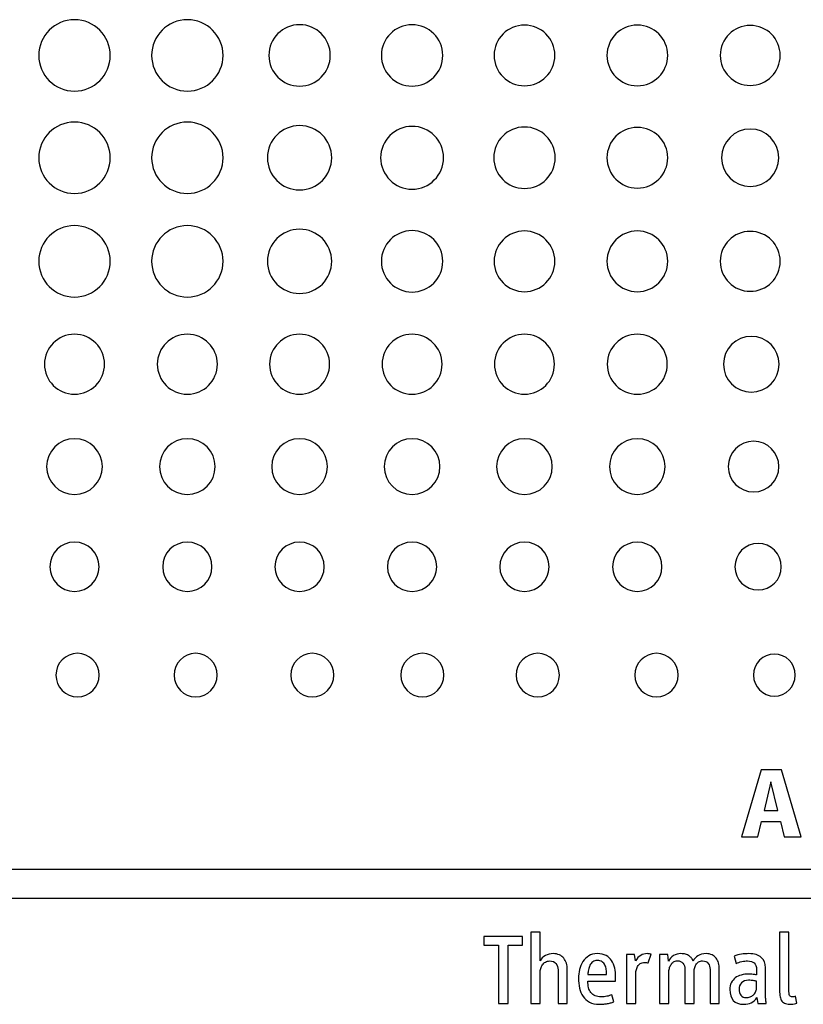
# Model space of a CAD drawing. Header units: millimetres. Extents: x 72 to 413, y 44 to 265.
# Tile 12 of 43: x 187 to 204, y 127 to 149. Entities that reach past the tile are written whole.
import ezdxf

# ---------------------------------------------------------------- set-up
doc = ezdxf.new("R2010")
doc.units = ezdxf.units.MM

msp = doc.modelspace()

# ---------------------------------------------------------------- linework, layer by layer
at = {"color": 7, "linetype": 'Continuous', "lineweight": 25}
for p, q in [((203.505, 132.323), (203.061, 130.806)), ((203.969, 132.323), (203.505, 132.323)), ((204.413, 130.806), (203.969, 132.323)), ((203.728, 132.052), (203.576, 131.402)), ((203.883, 131.402), (203.728, 132.052)), ((203.576, 131.402), (203.883, 131.402)), ((203.434, 130.806), (203.516, 131.149)), ((203.516, 131.149), (203.944, 131.149)), ((203.944, 131.149), (204.026, 130.806)), ((203.061, 130.806), (203.434, 130.806)), ((204.026, 130.806), (204.413, 130.806)), ((213.909, 130.062), (158.082, 130.062)), ((158.082, 129.408), (213.909, 129.408)), ((198.091, 128.535), (197.213, 128.535)), ((197.213, 128.535), (197.213, 128.34)), ((198.091, 128.34), (198.091, 128.535)), ((198.489, 128.638), (198.28, 128.638)), ((198.28, 128.638), (198.28, 127.018)), ((198.489, 127.983), (198.489, 128.638)), ((204.136, 128.638), (203.926, 128.638)), ((203.926, 128.638), (203.926, 127.312)), ((204.136, 127.339), (204.136, 128.638)), ((197.213, 128.34), (197.541, 128.34)), ((197.541, 128.34), (197.541, 127.018)), ((197.764, 127.018), (197.764, 128.34)), ((197.764, 128.34), (198.091, 128.34)), ((200.634, 128.128), (200.45, 128.128)), ((200.45, 128.128), (200.45, 127.018)), ((200.655, 127.983), (200.634, 128.128)), ((200.944, 127.937), (201.01, 128.135)), ((201.385, 128.128), (201.201, 128.128)), ((201.201, 128.128), (201.201, 127.018)), ((201.406, 127.978), (201.385, 128.128)), ((202.896, 128.089), (202.94, 127.923)), ((198.894, 127.78), (198.894, 127.018)), ((199.103, 127.018), (199.103, 127.794)), ((201.774, 127.787), (201.774, 127.018)), ((202.348, 127.787), (202.348, 127.018)), ((202.557, 127.018), (202.557, 127.8)), ((203.401, 127.789), (203.401, 127.666)), ((203.603, 127.221), (203.603, 127.83)), ((198.489, 127.018), (198.489, 127.719)), ((199.574, 127.678), (199.997, 127.678)), ((200.202, 127.521), (200.202, 127.623)), ((200.66, 127.018), (200.66, 127.662)), ((201.41, 127.018), (201.41, 127.719)), ((201.984, 127.018), (201.984, 127.726)), ((199.574, 127.521), (200.202, 127.521)), ((203.401, 127.359), (203.401, 127.521)), ((200.159, 127.055), (200.116, 127.216)), ((203.408, 127.15), (203.428, 127.018)), ((204.32, 127.027), (204.29, 127.18)), ((197.541, 127.018), (197.764, 127.018)), ((198.28, 127.018), (198.489, 127.018)), ((198.894, 127.018), (199.103, 127.018)), ((200.45, 127.018), (200.66, 127.018)), ((201.201, 127.018), (201.41, 127.018)), ((201.774, 127.018), (201.984, 127.018)), ((202.348, 127.018), (202.557, 127.018)), ((203.428, 127.018), (203.624, 127.018))]:
    msp.add_line(p, q, dxfattribs=at)
for points, knots in [([(188.727, 148.559), (188.727, 149.007), (188.364, 149.37), (187.916, 149.37), (187.467, 149.37), (187.104, 149.007), (187.104, 148.559)], [2, 2, 2, 2, 3, 3, 3, 4, 4, 4, 4]), ([(191.289, 148.559), (191.289, 149.007), (190.926, 149.37), (190.478, 149.37), (190.029, 149.37), (189.667, 149.007), (189.667, 148.559)], [2, 2, 2, 2, 3, 3, 3, 4, 4, 4, 4]), ([(193.724, 148.559), (193.724, 148.945), (193.412, 149.257), (193.027, 149.257), (192.641, 149.257), (192.329, 148.945), (192.329, 148.559)], [2, 2, 2, 2, 3, 3, 3, 4, 4, 4, 4]), ([(196.278, 148.559), (196.278, 148.944), (195.966, 149.256), (195.581, 149.256), (195.195, 149.256), (194.883, 148.944), (194.883, 148.559)], [2, 2, 2, 2, 3, 3, 3, 4, 4, 4, 4]), ([(198.823, 148.559), (198.823, 148.94), (198.514, 149.248), (198.133, 149.248), (197.752, 149.248), (197.443, 148.94), (197.443, 148.559)], [2, 2, 2, 2, 3, 3, 3, 4, 4, 4, 4]), ([(201.385, 148.559), (201.385, 148.94), (201.076, 149.248), (200.695, 149.248), (200.314, 149.248), (200.006, 148.94), (200.006, 148.559)], [2, 2, 2, 2, 3, 3, 3, 4, 4, 4, 4]), ([(203.941, 148.559), (203.941, 148.935), (203.636, 149.24), (202.883, 149.24), (202.578, 148.935), (202.578, 148.559)], [0, 0, 0, 0, 1, 1, 2, 2, 2, 2]), ([(187.104, 148.559), (187.104, 148.11), (187.467, 147.747), (187.916, 147.747), (188.364, 147.747), (188.727, 148.11), (188.727, 148.559)], [0, 0, 0, 0, 1, 1, 1, 2, 2, 2, 2]), ([(189.667, 148.559), (189.667, 148.11), (190.029, 147.747), (190.478, 147.747), (190.926, 147.747), (191.289, 148.11), (191.289, 148.559)], [0, 0, 0, 0, 1, 1, 1, 2, 2, 2, 2]), ([(192.329, 148.559), (192.329, 148.173), (192.641, 147.86), (193.027, 147.86), (193.412, 147.86), (193.724, 148.173), (193.724, 148.559)], [0, 0, 0, 0, 1, 1, 1, 2, 2, 2, 2]), ([(194.883, 148.559), (194.883, 148.173), (195.195, 147.861), (195.581, 147.861), (195.966, 147.861), (196.278, 148.173), (196.278, 148.559)], [0, 0, 0, 0, 1, 1, 1, 2, 2, 2, 2]), ([(197.443, 148.559), (197.443, 148.178), (197.752, 147.869), (198.133, 147.869), (198.514, 147.869), (198.823, 148.178), (198.823, 148.559)], [0, 0, 0, 0, 1, 1, 1, 2, 2, 2, 2]), ([(200.006, 148.559), (200.006, 148.178), (200.314, 147.869), (200.695, 147.869), (201.076, 147.869), (201.385, 148.178), (201.385, 148.559)], [0, 0, 0, 0, 1, 1, 1, 2, 2, 2, 2]), ([(202.578, 148.559), (202.578, 148.182), (202.883, 147.877), (203.636, 147.877), (203.941, 148.182), (203.941, 148.559)], [2, 2, 2, 2, 3, 3, 4, 4, 4, 4]), ([(188.727, 146.233), (188.727, 146.681), (188.364, 147.044), (187.916, 147.044), (187.467, 147.044), (187.104, 146.681), (187.104, 146.233)], [2, 2, 2, 2, 3, 3, 3, 4, 4, 4, 4]), ([(191.289, 146.233), (191.289, 146.681), (190.926, 147.044), (190.478, 147.044), (190.029, 147.044), (189.667, 146.681), (189.667, 146.233)], [2, 2, 2, 2, 3, 3, 3, 4, 4, 4, 4]), ([(193.757, 146.233), (193.757, 146.636), (193.43, 146.963), (193.027, 146.963), (192.623, 146.963), (192.296, 146.636), (192.296, 146.233)], [2, 2, 2, 2, 3, 3, 3, 4, 4, 4, 4]), ([(196.295, 146.233), (196.295, 146.628), (195.975, 146.947), (195.581, 146.947), (195.186, 146.947), (194.867, 146.628), (194.867, 146.233)], [2, 2, 2, 2, 3, 3, 3, 4, 4, 4, 4]), ([(198.831, 146.233), (198.831, 146.619), (198.519, 146.931), (198.133, 146.931), (197.747, 146.931), (197.435, 146.619), (197.435, 146.233)], [2, 2, 2, 2, 3, 3, 3, 4, 4, 4, 4]), ([(201.385, 146.233), (201.385, 146.614), (201.076, 146.923), (200.695, 146.923), (200.314, 146.923), (200.006, 146.614), (200.006, 146.233)], [2, 2, 2, 2, 3, 3, 3, 4, 4, 4, 4]), ([(203.909, 146.233), (203.909, 146.593), (203.618, 146.885), (203.26, 146.885), (202.901, 146.885), (202.61, 146.593), (202.61, 146.233)], [0, 0, 0, 0, 1, 1, 1, 2, 2, 2, 2]), ([(187.104, 146.233), (187.104, 145.785), (187.467, 145.422), (187.916, 145.422), (188.364, 145.422), (188.727, 145.785), (188.727, 146.233)], [0, 0, 0, 0, 1, 1, 1, 2, 2, 2, 2]), ([(189.667, 146.233), (189.667, 145.785), (190.029, 145.422), (190.478, 145.422), (190.926, 145.422), (191.289, 145.785), (191.289, 146.233)], [0, 0, 0, 0, 1, 1, 1, 2, 2, 2, 2]), ([(192.296, 146.233), (192.296, 145.83), (192.623, 145.503), (193.027, 145.503), (193.43, 145.503), (193.757, 145.83), (193.757, 146.233)], [0, 0, 0, 0, 1, 1, 1, 2, 2, 2, 2]), ([(194.867, 146.233), (194.867, 145.839), (195.186, 145.519), (195.581, 145.519), (195.975, 145.519), (196.295, 145.839), (196.295, 146.233)], [0, 0, 0, 0, 1, 1, 1, 2, 2, 2, 2]), ([(197.435, 146.233), (197.435, 145.848), (197.747, 145.535), (198.133, 145.535), (198.519, 145.535), (198.831, 145.848), (198.831, 146.233)], [0, 0, 0, 0, 1, 1, 1, 2, 2, 2, 2]), ([(200.006, 146.233), (200.006, 145.852), (200.314, 145.543), (200.695, 145.543), (201.076, 145.543), (201.385, 145.852), (201.385, 146.233)], [0, 0, 0, 0, 1, 1, 1, 2, 2, 2, 2]), ([(202.61, 146.233), (202.61, 145.873), (202.901, 145.581), (203.26, 145.581), (203.618, 145.581), (203.909, 145.873), (203.909, 146.233)], [2, 2, 2, 2, 3, 3, 3, 4, 4, 4, 4]), ([(188.727, 143.88), (188.727, 144.328), (188.364, 144.691), (187.916, 144.691), (187.467, 144.691), (187.104, 144.328), (187.104, 143.88)], [2, 2, 2, 2, 3, 3, 3, 4, 4, 4, 4]), ([(191.289, 143.88), (191.289, 144.328), (190.926, 144.691), (190.478, 144.691), (190.029, 144.691), (189.667, 144.328), (189.667, 143.88)], [2, 2, 2, 2, 3, 3, 3, 4, 4, 4, 4]), ([(193.757, 143.88), (193.757, 144.283), (193.43, 144.61), (193.027, 144.61), (192.623, 144.61), (192.296, 144.283), (192.296, 143.88)], [2, 2, 2, 2, 3, 3, 3, 4, 4, 4, 4]), ([(196.278, 143.88), (196.278, 144.265), (195.966, 144.577), (195.581, 144.577), (195.195, 144.577), (194.883, 144.265), (194.883, 143.88)], [2, 2, 2, 2, 3, 3, 3, 4, 4, 4, 4]), ([(198.823, 143.88), (198.823, 144.26), (198.514, 144.569), (198.133, 144.569), (197.752, 144.569), (197.443, 144.26), (197.443, 143.88)], [2, 2, 2, 2, 3, 3, 3, 4, 4, 4, 4]), ([(201.385, 143.88), (201.385, 144.26), (201.076, 144.569), (200.695, 144.569), (200.314, 144.569), (200.006, 144.26), (200.006, 143.88)], [2, 2, 2, 2, 3, 3, 3, 4, 4, 4, 4]), ([(203.941, 143.88), (203.941, 144.256), (203.636, 144.561), (202.883, 144.561), (202.578, 144.256), (202.578, 143.88)], [0, 0, 0, 0, 1, 1, 2, 2, 2, 2]), ([(187.104, 143.88), (187.104, 143.431), (187.467, 143.068), (187.916, 143.068), (188.364, 143.068), (188.727, 143.431), (188.727, 143.88)], [0, 0, 0, 0, 1, 1, 1, 2, 2, 2, 2]), ([(189.667, 143.88), (189.667, 143.431), (190.029, 143.068), (190.478, 143.068), (190.926, 143.068), (191.289, 143.431), (191.289, 143.88)], [0, 0, 0, 0, 1, 1, 1, 2, 2, 2, 2]), ([(192.296, 143.88), (192.296, 143.476), (192.623, 143.149), (193.027, 143.149), (193.43, 143.149), (193.757, 143.476), (193.757, 143.88)], [0, 0, 0, 0, 1, 1, 1, 2, 2, 2, 2]), ([(194.883, 143.88), (194.883, 143.494), (195.195, 143.182), (195.581, 143.182), (195.966, 143.182), (196.278, 143.494), (196.278, 143.88)], [0, 0, 0, 0, 1, 1, 1, 2, 2, 2, 2]), ([(197.443, 143.88), (197.443, 143.498), (197.752, 143.19), (198.133, 143.19), (198.514, 143.19), (198.823, 143.498), (198.823, 143.88)], [0, 0, 0, 0, 1, 1, 1, 2, 2, 2, 2]), ([(200.006, 143.88), (200.006, 143.498), (200.314, 143.19), (200.695, 143.19), (201.076, 143.19), (201.385, 143.498), (201.385, 143.88)], [0, 0, 0, 0, 1, 1, 1, 2, 2, 2, 2]), ([(202.578, 143.88), (202.578, 143.503), (202.883, 143.198), (203.636, 143.198), (203.941, 143.503), (203.941, 143.88)], [2, 2, 2, 2, 3, 3, 4, 4, 4, 4]), ([(188.597, 141.541), (188.597, 141.918), (188.292, 142.223), (187.915, 142.223), (187.538, 142.223), (187.234, 141.918), (187.234, 141.541)], [2, 2, 2, 2, 3, 3, 3, 4, 4, 4, 4]), ([(191.159, 141.541), (191.159, 141.918), (190.854, 142.223), (190.477, 142.223), (190.101, 142.223), (189.796, 141.918), (189.796, 141.541)], [2, 2, 2, 2, 3, 3, 3, 4, 4, 4, 4]), ([(193.708, 141.541), (193.708, 141.918), (193.403, 142.223), (193.026, 142.223), (192.649, 142.223), (192.345, 141.918), (192.345, 141.541)], [2, 2, 2, 2, 3, 3, 3, 4, 4, 4, 4]), ([(196.262, 141.541), (196.262, 141.918), (195.957, 142.223), (195.58, 142.223), (195.203, 142.223), (194.899, 141.918), (194.899, 141.541)], [2, 2, 2, 2, 3, 3, 3, 4, 4, 4, 4]), ([(198.814, 141.541), (198.814, 141.918), (198.509, 142.223), (198.133, 142.223), (197.756, 142.223), (197.451, 141.918), (197.451, 141.541)], [2, 2, 2, 2, 3, 3, 3, 4, 4, 4, 4]), ([(201.376, 141.541), (201.376, 141.918), (201.072, 142.223), (200.695, 142.223), (200.318, 142.223), (200.013, 141.918), (200.013, 141.541)], [2, 2, 2, 2, 3, 3, 3, 4, 4, 4, 4]), ([(203.916, 141.541), (203.916, 141.891), (203.633, 142.174), (203.283, 142.174), (202.934, 142.174), (202.651, 141.891), (202.651, 141.541)], [0, 0, 0, 0, 1, 1, 1, 2, 2, 2, 2]), ([(187.234, 141.541), (187.234, 141.165), (187.538, 140.86), (187.915, 140.86), (188.292, 140.86), (188.597, 141.165), (188.597, 141.541)], [0, 0, 0, 0, 1, 1, 1, 2, 2, 2, 2]), ([(189.796, 141.541), (189.796, 141.165), (190.101, 140.86), (190.477, 140.86), (190.854, 140.86), (191.159, 141.165), (191.159, 141.541)], [0, 0, 0, 0, 1, 1, 1, 2, 2, 2, 2]), ([(192.345, 141.541), (192.345, 141.165), (192.649, 140.86), (193.026, 140.86), (193.403, 140.86), (193.708, 141.165), (193.708, 141.541)], [0, 0, 0, 0, 1, 1, 1, 2, 2, 2, 2]), ([(194.899, 141.541), (194.899, 141.165), (195.203, 140.86), (195.58, 140.86), (195.957, 140.86), (196.262, 141.165), (196.262, 141.541)], [0, 0, 0, 0, 1, 1, 1, 2, 2, 2, 2]), ([(197.451, 141.541), (197.451, 141.165), (197.756, 140.86), (198.133, 140.86), (198.509, 140.86), (198.814, 141.165), (198.814, 141.541)], [0, 0, 0, 0, 1, 1, 1, 2, 2, 2, 2]), ([(200.013, 141.541), (200.013, 141.165), (200.318, 140.86), (200.695, 140.86), (201.072, 140.86), (201.376, 141.165), (201.376, 141.541)], [0, 0, 0, 0, 1, 1, 1, 2, 2, 2, 2]), ([(202.651, 141.541), (202.651, 141.192), (202.934, 140.908), (203.283, 140.908), (203.633, 140.908), (203.916, 141.192), (203.916, 141.541)], [2, 2, 2, 2, 3, 3, 3, 4, 4, 4, 4]), ([(188.548, 139.215), (188.548, 139.564), (188.265, 139.848), (187.915, 139.848), (187.566, 139.848), (187.282, 139.564), (187.282, 139.215)], [2, 2, 2, 2, 3, 3, 3, 4, 4, 4, 4]), ([(191.11, 139.215), (191.11, 139.564), (190.827, 139.848), (190.477, 139.848), (190.128, 139.848), (189.845, 139.564), (189.845, 139.215)], [2, 2, 2, 2, 3, 3, 3, 4, 4, 4, 4]), ([(193.659, 139.215), (193.659, 139.564), (193.376, 139.848), (193.026, 139.848), (192.677, 139.848), (192.393, 139.564), (192.393, 139.215)], [2, 2, 2, 2, 3, 3, 3, 4, 4, 4, 4]), ([(196.213, 139.215), (196.213, 139.564), (195.93, 139.848), (195.58, 139.848), (195.231, 139.848), (194.947, 139.564), (194.947, 139.215)], [2, 2, 2, 2, 3, 3, 3, 4, 4, 4, 4]), ([(198.765, 139.215), (198.765, 139.564), (198.482, 139.848), (198.133, 139.848), (197.783, 139.848), (197.5, 139.564), (197.5, 139.215)], [2, 2, 2, 2, 3, 3, 3, 4, 4, 4, 4]), ([(201.328, 139.215), (201.328, 139.564), (201.044, 139.848), (200.695, 139.848), (200.345, 139.848), (200.062, 139.564), (200.062, 139.215)], [2, 2, 2, 2, 3, 3, 3, 4, 4, 4, 4]), ([(203.911, 139.215), (203.911, 139.533), (203.653, 139.791), (203.335, 139.791), (203.017, 139.791), (202.759, 139.533), (202.759, 139.215)], [0, 0, 0, 0, 1, 1, 1, 2, 2, 2, 2]), ([(187.282, 139.215), (187.282, 138.866), (187.566, 138.582), (187.915, 138.582), (188.265, 138.582), (188.548, 138.866), (188.548, 139.215)], [0, 0, 0, 0, 1, 1, 1, 2, 2, 2, 2]), ([(189.845, 139.215), (189.845, 138.866), (190.128, 138.582), (190.477, 138.582), (190.827, 138.582), (191.11, 138.866), (191.11, 139.215)], [0, 0, 0, 0, 1, 1, 1, 2, 2, 2, 2]), ([(192.393, 139.215), (192.393, 138.866), (192.677, 138.582), (193.026, 138.582), (193.376, 138.582), (193.659, 138.866), (193.659, 139.215)], [0, 0, 0, 0, 1, 1, 1, 2, 2, 2, 2]), ([(194.947, 139.215), (194.947, 138.866), (195.231, 138.582), (195.58, 138.582), (195.93, 138.582), (196.213, 138.866), (196.213, 139.215)], [0, 0, 0, 0, 1, 1, 1, 2, 2, 2, 2]), ([(197.5, 139.215), (197.5, 138.866), (197.783, 138.582), (198.133, 138.582), (198.482, 138.582), (198.765, 138.866), (198.765, 139.215)], [0, 0, 0, 0, 1, 1, 1, 2, 2, 2, 2]), ([(200.062, 139.215), (200.062, 138.866), (200.345, 138.582), (200.695, 138.582), (201.044, 138.582), (201.328, 138.866), (201.328, 139.215)], [0, 0, 0, 0, 1, 1, 1, 2, 2, 2, 2]), ([(202.759, 139.215), (202.759, 138.897), (203.017, 138.639), (203.335, 138.639), (203.653, 138.639), (203.911, 138.897), (203.911, 139.215)], [2, 2, 2, 2, 3, 3, 3, 4, 4, 4, 4]), ([(188.475, 136.941), (188.475, 137.25), (188.224, 137.5), (187.916, 137.5), (187.606, 137.5), (187.356, 137.25), (187.356, 136.941)], [0, 0, 0, 0, 1, 1, 1, 2, 2, 2, 2]), ([(191.037, 136.941), (191.037, 137.25), (190.787, 137.5), (190.478, 137.5), (190.169, 137.5), (189.918, 137.25), (189.918, 136.941)], [0, 0, 0, 0, 1, 1, 1, 2, 2, 2, 2]), ([(193.586, 136.941), (193.586, 137.25), (193.336, 137.5), (193.027, 137.5), (192.717, 137.5), (192.467, 137.25), (192.467, 136.941)], [0, 0, 0, 0, 1, 1, 1, 2, 2, 2, 2]), ([(196.14, 136.941), (196.14, 137.25), (195.89, 137.5), (195.581, 137.5), (195.271, 137.5), (195.021, 137.25), (195.021, 136.941)], [0, 0, 0, 0, 1, 1, 1, 2, 2, 2, 2]), ([(198.693, 136.941), (198.693, 137.25), (198.442, 137.5), (198.133, 137.5), (197.824, 137.5), (197.573, 137.25), (197.573, 136.941)], [0, 0, 0, 0, 1, 1, 1, 2, 2, 2, 2]), ([(201.255, 136.941), (201.255, 137.25), (201.004, 137.5), (200.695, 137.5), (200.386, 137.5), (200.135, 137.25), (200.135, 136.941)], [0, 0, 0, 0, 1, 1, 1, 2, 2, 2, 2]), ([(203.965, 136.941), (203.965, 137.232), (203.729, 137.468), (203.437, 137.468), (203.146, 137.468), (202.91, 137.232), (202.91, 136.941)], [0, 0, 0, 0, 1, 1, 1, 2, 2, 2, 2]), ([(187.356, 136.941), (187.356, 136.631), (187.606, 136.381), (187.916, 136.381), (188.224, 136.381), (188.475, 136.631), (188.475, 136.941)], [2, 2, 2, 2, 3, 3, 3, 4, 4, 4, 4]), ([(189.918, 136.941), (189.918, 136.631), (190.169, 136.381), (190.478, 136.381), (190.787, 136.381), (191.037, 136.631), (191.037, 136.941)], [2, 2, 2, 2, 3, 3, 3, 4, 4, 4, 4]), ([(192.467, 136.941), (192.467, 136.631), (192.717, 136.381), (193.027, 136.381), (193.336, 136.381), (193.586, 136.631), (193.586, 136.941)], [2, 2, 2, 2, 3, 3, 3, 4, 4, 4, 4]), ([(195.021, 136.941), (195.021, 136.631), (195.271, 136.381), (195.581, 136.381), (195.89, 136.381), (196.14, 136.631), (196.14, 136.941)], [2, 2, 2, 2, 3, 3, 3, 4, 4, 4, 4]), ([(197.573, 136.941), (197.573, 136.631), (197.824, 136.381), (198.133, 136.381), (198.442, 136.381), (198.693, 136.631), (198.693, 136.941)], [2, 2, 2, 2, 3, 3, 3, 4, 4, 4, 4]), ([(200.135, 136.941), (200.135, 136.631), (200.386, 136.381), (200.695, 136.381), (201.004, 136.381), (201.255, 136.631), (201.255, 136.941)], [2, 2, 2, 2, 3, 3, 3, 4, 4, 4, 4]), ([(202.91, 136.941), (202.91, 136.649), (203.146, 136.413), (203.437, 136.413), (203.729, 136.413), (203.965, 136.649), (203.965, 136.941)], [2, 2, 2, 2, 3, 3, 3, 4, 4, 4, 4]), ([(188.475, 134.478), (188.475, 134.752), (188.255, 134.973), (187.984, 134.973), (187.713, 134.973), (187.493, 134.752), (187.493, 134.478)], [0, 0, 0, 0, 1, 1, 1, 2, 2, 2, 2]), ([(191.157, 134.478), (191.157, 134.752), (190.937, 134.973), (190.395, 134.973), (190.175, 134.752), (190.175, 134.478)], [0, 0, 0, 0, 1, 1, 2, 2, 2, 2]), ([(193.806, 134.478), (193.806, 134.752), (193.586, 134.973), (193.315, 134.973), (193.044, 134.973), (192.824, 134.752), (192.824, 134.478)], [0, 0, 0, 0, 1, 1, 1, 2, 2, 2, 2]), ([(196.305, 134.478), (196.305, 134.752), (196.085, 134.973), (195.814, 134.973), (195.543, 134.973), (195.323, 134.752), (195.323, 134.478)], [0, 0, 0, 0, 1, 1, 1, 2, 2, 2, 2]), ([(198.926, 134.478), (198.926, 134.752), (198.706, 134.973), (198.164, 134.973), (197.944, 134.752), (197.944, 134.478)], [0, 0, 0, 0, 1, 1, 2, 2, 2, 2]), ([(201.622, 134.478), (201.622, 134.751), (201.402, 134.973), (201.131, 134.973), (200.859, 134.973), (200.64, 134.751), (200.64, 134.478)], [0, 0, 0, 0, 1, 1, 1, 2, 2, 2, 2]), ([(204.282, 134.478), (204.282, 134.742), (204.069, 134.957), (203.807, 134.957), (203.545, 134.957), (203.332, 134.742), (203.332, 134.478)], [2, 2, 2, 2, 3, 3, 3, 4, 4, 4, 4]), ([(187.493, 134.478), (187.493, 134.205), (187.713, 133.983), (187.984, 133.983), (188.255, 133.983), (188.475, 134.205), (188.475, 134.478)], [2, 2, 2, 2, 3, 3, 3, 4, 4, 4, 4]), ([(190.175, 134.478), (190.175, 134.205), (190.395, 133.983), (190.937, 133.983), (191.157, 134.205), (191.157, 134.478)], [2, 2, 2, 2, 3, 3, 4, 4, 4, 4]), ([(192.824, 134.478), (192.824, 134.205), (193.044, 133.983), (193.315, 133.983), (193.586, 133.983), (193.806, 134.205), (193.806, 134.478)], [2, 2, 2, 2, 3, 3, 3, 4, 4, 4, 4]), ([(195.323, 134.478), (195.323, 134.205), (195.543, 133.983), (195.814, 133.983), (196.085, 133.983), (196.305, 134.205), (196.305, 134.478)], [2, 2, 2, 2, 3, 3, 3, 4, 4, 4, 4]), ([(197.944, 134.478), (197.944, 134.205), (198.164, 133.983), (198.706, 133.983), (198.926, 134.205), (198.926, 134.478)], [2, 2, 2, 2, 3, 3, 4, 4, 4, 4]), ([(200.64, 134.478), (200.64, 134.205), (200.859, 133.983), (201.131, 133.983), (201.402, 133.983), (201.622, 134.205), (201.622, 134.478)], [2, 2, 2, 2, 3, 3, 3, 4, 4, 4, 4]), ([(203.332, 134.478), (203.332, 134.214), (203.545, 133.999), (203.807, 133.999), (204.069, 133.999), (204.282, 134.214), (204.282, 134.478)], [0, 0, 0, 0, 1, 1, 1, 2, 2, 2, 2])]:
    msp.add_open_spline(points, degree=3, knots=knots, dxfattribs=at)
for points in [[(198.608, 128.105), (198.553, 128.077), (198.513, 128.036), (198.489, 127.983)], [(198.783, 128.149), (198.721, 128.149), (198.662, 128.134), (198.608, 128.105)], [(198.608, 127.957), (198.635, 127.974), (198.667, 127.983), (198.705, 127.983)], [(198.705, 127.983), (198.769, 127.983), (198.816, 127.963), (198.848, 127.923)], [(198.926, 128.12), (198.885, 128.139), (198.837, 128.149), (198.783, 128.149)], [(199.026, 128.044), (199, 128.076), (198.967, 128.101), (198.926, 128.12)], [(199.084, 127.931), (199.071, 127.975), (199.052, 128.012), (199.026, 128.044)], [(199.591, 128.097), (199.538, 128.063), (199.494, 128.02), (199.459, 127.967)], [(199.786, 128.149), (199.71, 128.149), (199.645, 128.131), (199.591, 128.097)], [(199.786, 127.994), (199.745, 127.994), (199.711, 127.984), (199.685, 127.963)], [(199.984, 128.105), (199.931, 128.134), (199.865, 128.149), (199.786, 128.149)], [(199.894, 127.964), (199.866, 127.984), (199.83, 127.994), (199.786, 127.994)], [(200.112, 127.99), (200.08, 128.038), (200.037, 128.077), (199.984, 128.105)], [(200.182, 127.821), (200.168, 127.885), (200.145, 127.941), (200.112, 127.99)], [(200.772, 128.11), (200.729, 128.084), (200.69, 128.042), (200.655, 127.983)], [(200.926, 128.149), (200.866, 128.149), (200.815, 128.136), (200.772, 128.11)], [(200.968, 128.145), (200.95, 128.147), (200.936, 128.149), (200.926, 128.149)], [(201.01, 128.135), (200.999, 128.139), (200.985, 128.143), (200.968, 128.145)], [(201.518, 128.103), (201.466, 128.073), (201.428, 128.031), (201.406, 127.978)], [(201.515, 127.959), (201.539, 127.976), (201.569, 127.985), (201.604, 127.985)], [(201.683, 128.149), (201.626, 128.149), (201.571, 128.134), (201.518, 128.103)], [(201.604, 127.985), (201.661, 127.985), (201.704, 127.968), (201.732, 127.934)], [(201.792, 128.135), (201.762, 128.144), (201.726, 128.149), (201.683, 128.149)], [(201.871, 128.097), (201.849, 128.113), (201.823, 128.126), (201.792, 128.135)], [(201.927, 128.043), (201.911, 128.063), (201.893, 128.082), (201.871, 128.097)], [(201.963, 127.978), (201.954, 128.001), (201.942, 128.022), (201.927, 128.043)], [(202.071, 128.1), (202.02, 128.067), (201.984, 128.026), (201.963, 127.978)], [(202.256, 128.149), (202.184, 128.149), (202.122, 128.132), (202.071, 128.1)], [(202.087, 127.96), (202.112, 127.976), (202.142, 127.985), (202.177, 127.985)], [(202.177, 127.985), (202.235, 127.985), (202.277, 127.966), (202.305, 127.928)], [(202.391, 128.121), (202.353, 128.139), (202.308, 128.149), (202.256, 128.149)], [(202.484, 128.047), (202.46, 128.078), (202.429, 128.103), (202.391, 128.121)], [(202.539, 127.937), (202.526, 127.98), (202.508, 128.016), (202.484, 128.047)], [(203.059, 128.137), (203.002, 128.13), (202.948, 128.114), (202.896, 128.089)], [(203.227, 128.149), (203.172, 128.149), (203.116, 128.145), (203.059, 128.137)], [(203.067, 127.969), (203.118, 127.978), (203.162, 127.983), (203.2, 127.983)], [(203.2, 127.983), (203.264, 127.983), (203.313, 127.967), (203.348, 127.937)], [(203.508, 128.063), (203.445, 128.12), (203.352, 128.149), (203.227, 128.149)], [(203.603, 127.83), (203.603, 127.929), (203.572, 128.006), (203.508, 128.063)], [(198.489, 127.719), (198.489, 127.747), (198.493, 127.777), (198.502, 127.809)], [(198.502, 127.809), (198.51, 127.84), (198.523, 127.868), (198.54, 127.894)], [(198.54, 127.894), (198.558, 127.92), (198.58, 127.941), (198.608, 127.957)], [(198.848, 127.923), (198.879, 127.884), (198.894, 127.836), (198.894, 127.78)], [(199.103, 127.794), (199.103, 127.842), (199.097, 127.888), (199.084, 127.931)], [(199.384, 127.787), (199.369, 127.72), (199.361, 127.654), (199.361, 127.589)], [(199.459, 127.967), (199.425, 127.913), (199.4, 127.854), (199.384, 127.787)], [(199.585, 127.781), (199.578, 127.744), (199.574, 127.709), (199.574, 127.678)], [(199.62, 127.885), (199.603, 127.853), (199.591, 127.818), (199.585, 127.781)], [(199.685, 127.963), (199.658, 127.943), (199.637, 127.916), (199.62, 127.885)], [(199.959, 127.888), (199.944, 127.919), (199.922, 127.945), (199.894, 127.964)], [(199.99, 127.786), (199.984, 127.823), (199.974, 127.857), (199.959, 127.888)], [(199.997, 127.678), (199.997, 127.713), (199.995, 127.749), (199.99, 127.786)], [(200.202, 127.623), (200.202, 127.692), (200.195, 127.757), (200.182, 127.821)], [(200.66, 127.662), (200.66, 127.697), (200.663, 127.731), (200.669, 127.765)], [(200.669, 127.765), (200.675, 127.799), (200.685, 127.83), (200.7, 127.858)], [(200.7, 127.858), (200.716, 127.885), (200.736, 127.907), (200.762, 127.923)], [(200.762, 127.923), (200.788, 127.94), (200.821, 127.949), (200.862, 127.949)], [(200.862, 127.949), (200.889, 127.949), (200.917, 127.945), (200.944, 127.937)], [(201.41, 127.719), (201.41, 127.747), (201.414, 127.777), (201.422, 127.809)], [(201.422, 127.809), (201.429, 127.84), (201.441, 127.868), (201.456, 127.894)], [(201.456, 127.894), (201.471, 127.92), (201.491, 127.941), (201.515, 127.959)], [(201.732, 127.934), (201.76, 127.9), (201.774, 127.851), (201.774, 127.787)], [(201.984, 127.726), (201.984, 127.754), (201.987, 127.784), (201.994, 127.814)], [(201.994, 127.814), (202.001, 127.844), (202.011, 127.872), (202.027, 127.897)], [(202.027, 127.897), (202.042, 127.922), (202.062, 127.943), (202.087, 127.96)], [(202.305, 127.928), (202.333, 127.89), (202.348, 127.843), (202.348, 127.787)], [(202.557, 127.8), (202.557, 127.849), (202.551, 127.894), (202.539, 127.937)], [(202.94, 127.923), (202.975, 127.945), (203.017, 127.96), (203.067, 127.969)], [(203.348, 127.937), (203.383, 127.907), (203.401, 127.858), (203.401, 127.789)], [(199.361, 127.589), (199.361, 127.512), (199.369, 127.437), (199.384, 127.366)], [(202.92, 127.598), (202.881, 127.569), (202.85, 127.533), (202.829, 127.489)], [(203.056, 127.663), (203.004, 127.648), (202.958, 127.627), (202.92, 127.598)], [(203.223, 127.685), (203.164, 127.685), (203.108, 127.677), (203.056, 127.663)], [(203.222, 127.543), (203.151, 127.543), (203.096, 127.523), (203.06, 127.483)], [(203.328, 127.537), (203.297, 127.541), (203.262, 127.543), (203.222, 127.543)], [(203.322, 127.678), (203.291, 127.682), (203.258, 127.685), (203.223, 127.685)], [(203.401, 127.666), (203.379, 127.669), (203.353, 127.673), (203.322, 127.678)], [(203.401, 127.521), (203.384, 127.527), (203.36, 127.532), (203.328, 127.537)], [(199.384, 127.366), (199.4, 127.295), (199.427, 127.232), (199.464, 127.177)], [(199.589, 127.376), (199.579, 127.419), (199.574, 127.468), (199.574, 127.521)], [(199.64, 127.265), (199.616, 127.296), (199.599, 127.333), (199.589, 127.376)], [(202.829, 127.489), (202.807, 127.445), (202.796, 127.392), (202.796, 127.332)], [(202.796, 127.332), (202.796, 127.227), (202.821, 127.145), (202.873, 127.086)], [(203.06, 127.483), (203.023, 127.443), (203.005, 127.396), (203.005, 127.341)], [(203.005, 127.341), (203.005, 127.285), (203.018, 127.239), (203.044, 127.203)], [(203.38, 127.275), (203.394, 127.301), (203.401, 127.329), (203.401, 127.359)], [(203.926, 127.312), (203.926, 127.257), (203.93, 127.21), (203.938, 127.17)], [(204.154, 127.2), (204.142, 127.224), (204.136, 127.271), (204.136, 127.339)], [(199.464, 127.177), (199.501, 127.123), (199.55, 127.079), (199.61, 127.047)], [(199.735, 127.192), (199.696, 127.21), (199.665, 127.234), (199.64, 127.265)], [(199.879, 127.166), (199.822, 127.166), (199.773, 127.174), (199.735, 127.192)], [(200.001, 127.179), (199.959, 127.17), (199.919, 127.166), (199.879, 127.166)], [(200.116, 127.216), (200.081, 127.199), (200.043, 127.187), (200.001, 127.179)], [(202.873, 127.086), (202.924, 127.027), (203.006, 126.998), (203.116, 126.998)], [(203.044, 127.203), (203.07, 127.168), (203.112, 127.15), (203.17, 127.15)], [(203.17, 127.15), (203.199, 127.15), (203.227, 127.155), (203.254, 127.166)], [(203.254, 127.166), (203.282, 127.176), (203.306, 127.191), (203.327, 127.209)], [(203.282, 127.034), (203.335, 127.058), (203.377, 127.097), (203.408, 127.15)], [(203.327, 127.209), (203.349, 127.227), (203.366, 127.249), (203.38, 127.275)], [(203.61, 127.12), (203.605, 127.154), (203.603, 127.187), (203.603, 127.221)], [(203.624, 127.018), (203.619, 127.053), (203.614, 127.087), (203.61, 127.12)], [(203.938, 127.17), (203.945, 127.131), (203.959, 127.098), (203.978, 127.072)], [(204.215, 127.164), (204.186, 127.164), (204.166, 127.176), (204.154, 127.2)], [(204.256, 127.169), (204.242, 127.165), (204.229, 127.164), (204.215, 127.164)], [(204.29, 127.18), (204.281, 127.176), (204.27, 127.173), (204.256, 127.169)], [(199.61, 127.047), (199.669, 127.014), (199.744, 126.998), (199.831, 126.998)], [(199.831, 126.998), (199.856, 126.998), (199.882, 126.999), (199.911, 127.001)], [(199.911, 127.001), (199.94, 127.003), (199.969, 127.007), (199.999, 127.011)], [(199.999, 127.011), (200.028, 127.016), (200.057, 127.021), (200.084, 127.028)], [(200.084, 127.028), (200.111, 127.035), (200.136, 127.044), (200.159, 127.055)], [(203.116, 126.998), (203.174, 126.998), (203.229, 127.01), (203.282, 127.034)], [(203.978, 127.072), (203.998, 127.047), (204.026, 127.028), (204.061, 127.016)], [(204.061, 127.016), (204.097, 127.004), (204.142, 126.998), (204.197, 126.998)], [(204.197, 126.998), (204.215, 126.998), (204.237, 127), (204.262, 127.006)], [(204.262, 127.006), (204.287, 127.011), (204.306, 127.018), (204.32, 127.027)]]:
    msp.add_open_spline(points, degree=3, dxfattribs=at)

doc.saveas('drawing.dxf')
